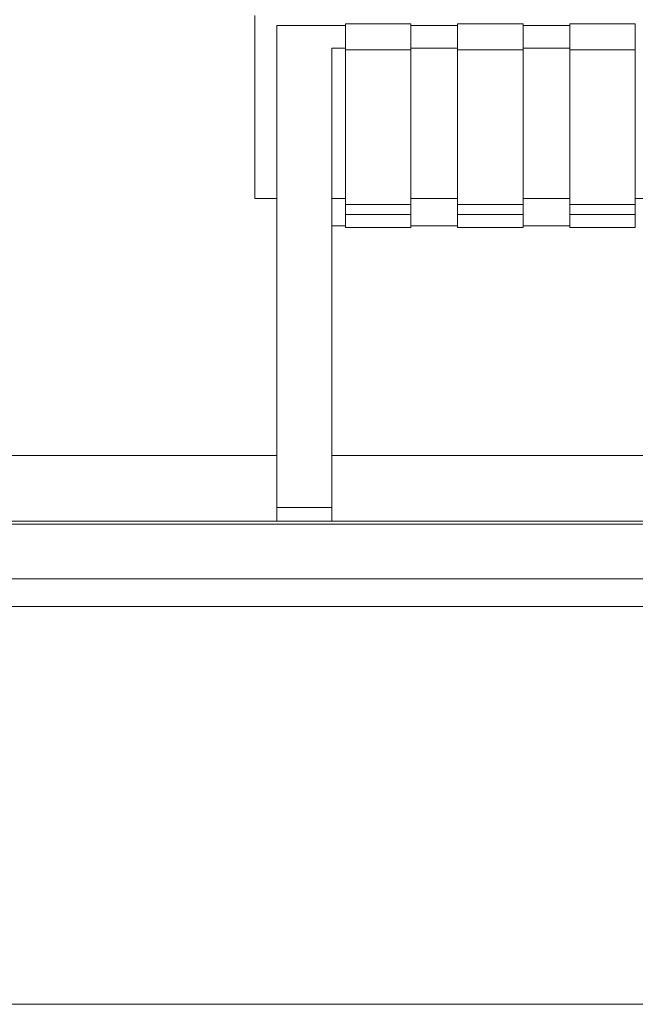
# Model space of a CAD drawing. Header units: millimetres. Extents: x -30280 to 100171, y -17460 to 4378.
# Tile 137 of 256: x 71632 to 72081, y -13810 to -13092. Entities that reach past the tile are written whole.
import ezdxf

# ---------------------------------------------------------------- set-up
doc = ezdxf.new("R2010")
doc.units = ezdxf.units.MM
doc.header["$MEASUREMENT"] = 0
doc.linetypes.add('Wipeout_Contour', pattern=[1000, 0, -1000])
for name, color, linetype in [('10_ESTR_Fotjats', 7, 'Continuous'), ('Nuevo_09_EI_Mobiliari general', 7, 'Continuous'), ('Nuevo_14_PAV_Soft Light Grey 0554', 7, 'Continuous'), ('Nuevo_Ventanas Archicad', 7, 'Continuous')]:
    doc.layers.add(name, color=color, linetype=linetype)
for name, color, linetype, lineweight in [('10_ESTR_Fotjats_Pluma_Nº__1', 7, 'Continuous', 5), ('Nuevo_09_EI_Mobiliari general_Pluma_Nº__1', 7, 'Continuous', 5), ('Nuevo_14_PAV_Soft Light Grey 0554_Pluma_Nº__29', 7, 'Continuous', 20), ('Nuevo_Ventanas Archicad_Pluma_Nº__1', 7, 'Continuous', 5)]:
    doc.layers.add(name, color=color, linetype=linetype, lineweight=lineweight)

# ---------------------------------------------------------------- blocks, each defined once
blk = doc.blocks.new('Elem Sección_192_3', base_point=(91863.52, -13459.98))
at = {"layer": '10_ESTR_Fotjats_Pluma_Nº__1', "color": 7, "linetype": 'Continuous', "lineweight": 5}
for p, q in [((100170.76, -13499.98), (62557.75, -13499.98)), ((100170.76, -13519.98), (62557.75, -13519.98)), ((100170.76, -13809.98), (62557.75, -13809.98))]:
    blk.add_line(p, q, dxfattribs=at)
blk = doc.blocks.new('Elem Sección_266_3', base_point=(91863.52, -13459.98))
at = {"color": 254, "linetype": 'Wipeout_Contour', "lineweight": 0, "ltscale": 291838.549648}
blk.add_wipeout([(71605.03, -13409.98), (71605.03, -13457.98), (71819.32, -13457.98), (71819.32, -13409.98)], dxfattribs=at).dxf.layer = 'Nuevo_Ventanas Archicad'
at = {"color": 254, "linetype": 'Wipeout_Contour', "lineweight": 0, "ltscale": 293675.473732}
blk.add_wipeout([(72499.32, -13409.98), (71859.32, -13409.98), (71859.32, -13457.98), (72499.32, -13457.98)], dxfattribs=at).dxf.layer = 'Nuevo_Ventanas Archicad'
at = {"color": 254, "linetype": 'Wipeout_Contour', "lineweight": 0, "ltscale": 6281358.087819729}
blk.add_wipeout([(70779.33, -11399.98), (70779.33, -13409.98), (70885.03, -13409.98), (70885.03, -13222.72), (70869.03, -13222.72), (70869.03, -13105.29), (70869.03, -13083.96), (70869.03, -12765.01), (70869.03, -12755.4), (70869.03, -12709.76), (70869.57, -12705.67), (70871.17, -12701.85), (70873.03, -12699.46), (70873.03, -12697.89), (70874.61, -12697.89), (70877.03, -12696.05), (70880.89, -12694.47), (70885.03, -12693.93), (71605.03, -12693.93), (71609.17, -12694.47), (71613.03, -12696.05), (71615.45, -12697.89), (71617.03, -12697.89), (71617.03, -12699.46), (71618.88, -12701.85), (71620.48, -12705.67), (71621.03, -12709.76), (71621.03, -12755.4), (71621.03, -12765.01), (71621.03, -13083.96), (71621.03, -13105.29), (71621.03, -13222.72), (71605.03, -13222.72), (71605.03, -13409.98), (71819.32, -13409.98), (71819.32, -13222.72), (71803.32, -13222.72), (71803.32, -13158.54), (71803.32, -13115.54), (71803.32, -13083.96), (71803.32, -13077.32), (71803.32, -12765.01), (71803.32, -12755.4), (71803.32, -12709.76), (71803.87, -12705.67), (71805.47, -12701.85), (71807.32, -12699.46), (71807.32, -12697.89), (71808.9, -12697.89), (71811.32, -12696.05), (71815.18, -12694.47), (71819.32, -12693.93), (72539.32, -12693.93), (72543.46, -12694.47), (72547.32, -12696.05), (72549.74, -12697.89), (72551.32, -12697.89), (72551.32, -12699.46), (72553.18, -12701.85), (72554.78, -12705.67), (72555.32, -12709.76), (72555.32, -12755.4), (72555.32, -12765.01), (72555.32, -13077.32), (72555.32, -13083.96), (72555.32, -13115.54), (72555.32, -13158.54), (72555.32, -13222.72), (72539.32, -13222.72), (72539.32, -13409.98), (72718.36, -13409.98), (72718.36, -13222.72), (72702.36, -13222.72), (72702.36, -13158.54), (72702.36, -13139.56), (72702.36, -12709.76), (72702.9, -12705.67), (72704.5, -12701.85), (72706.36, -12699.46), (72706.36, -12697.89), (72707.94, -12697.89), (72710.36, -12696.05), (72714.22, -12694.47), (72718.36, -12693.93), (72752.42, -12693.93), (72752.42, -11399.98)], dxfattribs=at).dxf.layer = 'Nuevo_Ventanas Archicad'
at = {"layer": 'Nuevo_Ventanas Archicad_Pluma_Nº__1', "color": 7, "linetype": 'Continuous', "lineweight": 5}
blk.add_line((71819.32, -13409.98), (71605.03, -13409.98), dxfattribs=at)
at = {"color": 254, "linetype": 'Wipeout_Contour', "lineweight": 0, "ltscale": 2641888.346105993}
blk.add_wipeout([(71869.32, -13242.73), (71859.32, -13242.73), (71859.32, -13409.98), (72499.32, -13409.98), (72499.32, -13242.73), (72489.32, -13242.73), (72489.32, -13243.75), (72441.63, -13243.75), (72441.63, -13242.73), (72407.56, -13242.73), (72407.56, -13243.75), (72359.87, -13243.75), (72359.87, -13242.73), (72325.81, -13242.73), (72325.81, -13243.75), (72278.11, -13243.75), (72278.11, -13242.73), (72244.05, -13242.73), (72244.05, -13243.75), (72196.35, -13243.75), (72196.35, -13242.73), (72162.29, -13242.73), (72162.29, -13243.75), (72114.6, -13243.75), (72114.6, -13242.73), (72080.53, -13242.73), (72080.53, -13243.75), (72032.84, -13243.75), (72032.84, -13242.73), (71998.77, -13242.73), (71998.77, -13243.75), (71951.08, -13243.75), (71951.08, -13242.73), (71917.01, -13242.73), (71917.01, -13243.75), (71869.32, -13243.75)], dxfattribs=at).dxf.layer = 'Nuevo_Ventanas Archicad'
at = {"layer": 'Nuevo_Ventanas Archicad_Pluma_Nº__1', "color": 7, "linetype": 'Continuous', "lineweight": 5}
blk.add_line((72499.32, -13409.98), (71859.32, -13409.98), dxfattribs=at)
blk = doc.blocks.new('Elem Sección_272_3', base_point=(91863.52, -13459.98))
at = {"color": 254, "linetype": 'Wipeout_Contour', "lineweight": 0, "ltscale": 292050.944116}
blk.add_wipeout([(71803.32, -13158.54), (71803.32, -13222.72), (71819.32, -13222.72), (71819.32, -13158.54)], dxfattribs=at).dxf.layer = 'Nuevo_09_EI_Mobiliari general'
at = {"color": 254, "linetype": 'Wipeout_Contour', "lineweight": 0, "ltscale": 292259.458145}
blk.add_wipeout([(71859.32, -13158.54), (71859.32, -13222.72), (71869.32, -13222.72), (71869.32, -13158.54)], dxfattribs=at).dxf.layer = 'Nuevo_09_EI_Mobiliari general'
at = {"color": 254, "linetype": 'Wipeout_Contour', "lineweight": 0, "ltscale": 292533.781187}
blk.add_wipeout([(71917.01, -13158.54), (71917.01, -13222.72), (71951.08, -13222.72), (71951.08, -13158.54)], dxfattribs=at).dxf.layer = 'Nuevo_09_EI_Mobiliari general'
at = {"color": 254, "linetype": 'Wipeout_Contour', "lineweight": 0, "ltscale": 292855.456721}
blk.add_wipeout([(71998.77, -13158.54), (71998.77, -13222.72), (72032.84, -13222.72), (72032.84, -13158.54)], dxfattribs=at).dxf.layer = 'Nuevo_09_EI_Mobiliari general'
at = {"color": 254, "linetype": 'Wipeout_Contour', "lineweight": 0, "ltscale": 293177.144083}
blk.add_wipeout([(72080.53, -13158.54), (72080.53, -13222.72), (72114.6, -13222.72), (72114.6, -13158.54)], dxfattribs=at).dxf.layer = 'Nuevo_09_EI_Mobiliari general'
at = {"color": 254, "linetype": 'Wipeout_Contour', "lineweight": 0, "ltscale": 292571.385128}
blk.add_wipeout([(71917.01, -13242.65), (71917.01, -13242.73), (71951.08, -13242.73), (71951.08, -13242.65)], dxfattribs=at).dxf.layer = 'Nuevo_09_EI_Mobiliari general'
at = {"color": 254, "linetype": 'Wipeout_Contour', "lineweight": 0, "ltscale": 292893.019357}
blk.add_wipeout([(72032.84, -13242.65), (71998.77, -13242.65), (71998.77, -13242.73), (72032.84, -13242.73)], dxfattribs=at).dxf.layer = 'Nuevo_09_EI_Mobiliari general'
at = {"color": 254, "linetype": 'Wipeout_Contour', "lineweight": 0, "ltscale": 3814623.21840584}
blk.add_wipeout([(71803.32, -13089.34), (71803.32, -13158.54), (71819.32, -13158.54), (71819.32, -13096.58), (71869.32, -13096.58), (71869.32, -13095.52), (71917.01, -13095.52), (71917.01, -13096.58), (71951.08, -13096.58), (71951.08, -13095.52), (71998.77, -13095.52), (71998.77, -13096.58), (72032.84, -13096.58), (72032.84, -13095.52), (72080.53, -13095.52), (72080.53, -13096.58), (72114.6, -13096.58), (72114.6, -13095.52), (72162.29, -13095.52), (72162.29, -13096.58), (72196.35, -13096.58), (72196.35, -13095.52), (72244.05, -13095.52), (72244.05, -13096.58), (72278.11, -13096.58), (72278.11, -13095.52), (72325.81, -13095.52), (72325.81, -13096.58), (72359.87, -13096.58), (72359.87, -13095.52), (72407.56, -13095.52), (72407.56, -13096.58), (72441.63, -13096.58), (72441.63, -13095.52), (72489.32, -13095.52), (72489.32, -13096.58), (72539.32, -13096.58), (72539.32, -13158.54), (72555.32, -13158.54), (72555.32, -13089.34), (72554.78, -13088.27), (72553.18, -13087.27), (72550.64, -13086.41), (72547.32, -13085.75), (72543.46, -13085.34), (72539.32, -13085.2), (71819.32, -13085.2), (71815.18, -13085.34), (71811.32, -13085.75), (71808.01, -13086.41), (71805.47, -13087.27), (71803.87, -13088.27)], dxfattribs=at).dxf.layer = 'Nuevo_09_EI_Mobiliari general'
at = {"color": 254, "linetype": 'Wipeout_Contour', "lineweight": 0, "ltscale": 292560.928586}
blk.add_wipeout([(71917.01, -13233.77), (71951.08, -13233.77), (71951.08, -13222.72), (71917.01, -13222.72)], dxfattribs=at).dxf.layer = 'Nuevo_09_EI_Mobiliari general'
at = {"color": 254, "linetype": 'Wipeout_Contour', "lineweight": 0, "ltscale": 292882.574293}
blk.add_wipeout([(71998.77, -13222.72), (71998.77, -13233.77), (72032.84, -13233.77), (72032.84, -13222.72)], dxfattribs=at).dxf.layer = 'Nuevo_09_EI_Mobiliari general'
at = {"layer": 'Nuevo_09_EI_Mobiliari general_Pluma_Nº__1', "color": 7, "linetype": 'Continuous', "lineweight": 5}
for p in [(71803.32, -13089.34), (71803.32, -13222.72)]:
    blk.add_line(p, (71803.32, -13158.54), dxfattribs=at)
at = {"color": 254, "linetype": 'Wipeout_Contour', "lineweight": 0, "ltscale": 292093.649595}
blk.add_wipeout([(71819.32, -13096.58), (71819.32, -13097.35), (71859.32, -13097.35), (71859.32, -13096.58)], dxfattribs=at).dxf.layer = 'Nuevo_09_EI_Mobiliari general'
at = {"color": 254, "linetype": 'Wipeout_Contour', "lineweight": 0, "ltscale": 292466.414516}
blk.add_wipeout([(71951.08, -13096.58), (71917.01, -13096.58), (71917.01, -13097.35), (71951.08, -13097.35)], dxfattribs=at).dxf.layer = 'Nuevo_09_EI_Mobiliari general'
at = {"color": 254, "linetype": 'Wipeout_Contour', "lineweight": 0, "ltscale": 292788.164055}
blk.add_wipeout([(72032.84, -13096.58), (71998.77, -13096.58), (71998.77, -13097.35), (72032.84, -13097.35)], dxfattribs=at).dxf.layer = 'Nuevo_09_EI_Mobiliari general'
at = {"color": 254, "linetype": 'Wipeout_Contour', "lineweight": 0, "ltscale": 292220.01718}
blk.add_wipeout([(71869.32, -13113.3), (71859.32, -13113.3), (71859.32, -13158.54), (71869.32, -13158.54)], dxfattribs=at).dxf.layer = 'Nuevo_09_EI_Mobiliari general'
at = {"color": 254, "linetype": 'Wipeout_Contour', "lineweight": 0, "ltscale": 292494.377223}
blk.add_wipeout([(71917.01, -13113.3), (71917.01, -13158.54), (71951.08, -13158.54), (71951.08, -13113.3)], dxfattribs=at).dxf.layer = 'Nuevo_09_EI_Mobiliari general'
at = {"color": 254, "linetype": 'Wipeout_Contour', "lineweight": 0, "ltscale": 292816.096022}
blk.add_wipeout([(71998.77, -13113.3), (71998.77, -13158.54), (72032.84, -13158.54), (72032.84, -13113.3)], dxfattribs=at).dxf.layer = 'Nuevo_09_EI_Mobiliari general'
at = {"color": 254, "linetype": 'Wipeout_Contour', "lineweight": 0, "ltscale": 293137.826606}
blk.add_wipeout([(72080.53, -13158.54), (72114.6, -13158.54), (72114.6, -13113.3), (72080.53, -13113.3)], dxfattribs=at).dxf.layer = 'Nuevo_09_EI_Mobiliari general'
at = {"color": 254, "linetype": 'Wipeout_Contour', "lineweight": 0, "ltscale": 292565.434801}
blk.add_wipeout([(71951.08, -13233.77), (71917.01, -13233.77), (71917.01, -13235.18), (71951.08, -13235.18)], dxfattribs=at).dxf.layer = 'Nuevo_09_EI_Mobiliari general'
at = {"color": 254, "linetype": 'Wipeout_Contour', "lineweight": 0, "ltscale": 292887.075565}
blk.add_wipeout([(72032.84, -13233.77), (71998.77, -13233.77), (71998.77, -13235.18), (72032.84, -13235.18)], dxfattribs=at).dxf.layer = 'Nuevo_09_EI_Mobiliari general'
at = {"color": 254, "linetype": 'Wipeout_Contour', "lineweight": 0, "ltscale": 292097.43404}
blk.add_wipeout([(71819.32, -13097.35), (71819.32, -13107.13), (71859.32, -13107.13), (71859.32, -13097.35)], dxfattribs=at).dxf.layer = 'Nuevo_09_EI_Mobiliari general'
at = {"color": 254, "linetype": 'Wipeout_Contour', "lineweight": 0, "ltscale": 292470.194134}
blk.add_wipeout([(71951.08, -13097.35), (71917.01, -13097.35), (71917.01, -13107.13), (71951.08, -13107.13)], dxfattribs=at).dxf.layer = 'Nuevo_09_EI_Mobiliari general'
at = {"color": 254, "linetype": 'Wipeout_Contour', "lineweight": 0, "ltscale": 292791.939523}
blk.add_wipeout([(72032.84, -13097.35), (71998.77, -13097.35), (71998.77, -13107.13), (72032.84, -13107.13)], dxfattribs=at).dxf.layer = 'Nuevo_09_EI_Mobiliari general'
at = {"color": 254, "linetype": 'Wipeout_Contour', "lineweight": 0, "ltscale": 292568.649808}
blk.add_wipeout([(71917.01, -13242.65), (71951.08, -13242.65), (71951.08, -13235.18), (71917.01, -13235.18)], dxfattribs=at).dxf.layer = 'Nuevo_09_EI_Mobiliari general'
at = {"color": 254, "linetype": 'Wipeout_Contour', "lineweight": 0, "ltscale": 292890.287041}
blk.add_wipeout([(71998.77, -13242.65), (72032.84, -13242.65), (72032.84, -13235.18), (71998.77, -13235.18)], dxfattribs=at).dxf.layer = 'Nuevo_09_EI_Mobiliari general'
at = {"layer": 'Nuevo_09_EI_Mobiliari general_Pluma_Nº__1', "color": 7, "linetype": 'Continuous', "lineweight": 5}
blk.add_line((71819.32, -13096.58), (71819.32, -13097.35), dxfattribs=at)
at = {"color": 254, "linetype": 'Wipeout_Contour', "lineweight": 0, "ltscale": 292192.028224}
blk.add_wipeout([(71869.32, -13096.58), (71859.32, -13096.58), (71859.32, -13097.35), (71869.32, -13097.35)], dxfattribs=at).dxf.layer = 'Nuevo_09_EI_Mobiliari general'
at = {"color": 254, "linetype": 'Wipeout_Contour', "lineweight": 0, "ltscale": 292626.687846}
blk.add_wipeout([(71998.77, -13095.52), (71951.08, -13095.52), (71951.08, -13096.74), (71998.77, -13096.74)], dxfattribs=at).dxf.layer = 'Nuevo_09_EI_Mobiliari general'
at = {"color": 254, "linetype": 'Wipeout_Contour', "lineweight": 0, "ltscale": 292948.443892}
blk.add_wipeout([(72080.53, -13095.52), (72032.84, -13095.52), (72032.84, -13096.74), (72080.53, -13096.74)], dxfattribs=at).dxf.layer = 'Nuevo_09_EI_Mobiliari general'
at = {"color": 254, "linetype": 'Wipeout_Contour', "lineweight": 0, "ltscale": 292101.367863}
blk.add_wipeout([(71819.32, -13107.13), (71819.32, -13108.32), (71859.32, -13108.32), (71859.32, -13107.13)], dxfattribs=at).dxf.layer = 'Nuevo_09_EI_Mobiliari general'
at = {"color": 254, "linetype": 'Wipeout_Contour', "lineweight": 0, "ltscale": 292474.122947}
blk.add_wipeout([(71917.01, -13108.32), (71951.08, -13108.32), (71951.08, -13107.13), (71917.01, -13107.13)], dxfattribs=at).dxf.layer = 'Nuevo_09_EI_Mobiliari general'
at = {"color": 254, "linetype": 'Wipeout_Contour', "lineweight": 0, "ltscale": 292795.864018}
blk.add_wipeout([(72032.84, -13107.13), (71998.77, -13107.13), (71998.77, -13108.32), (72032.84, -13108.32)], dxfattribs=at).dxf.layer = 'Nuevo_09_EI_Mobiliari general'
at = {"color": 254, "linetype": 'Wipeout_Contour', "lineweight": 0, "ltscale": 292729.517713}
blk.add_wipeout([(71998.77, -13234.34), (71951.08, -13234.34), (71951.08, -13243.62), (71998.77, -13243.62)], dxfattribs=at).dxf.layer = 'Nuevo_09_EI_Mobiliari general'
at = {"color": 254, "linetype": 'Wipeout_Contour', "lineweight": 0, "ltscale": 293051.160857}
blk.add_wipeout([(72080.53, -13234.34), (72032.84, -13234.34), (72032.84, -13243.62), (72080.53, -13243.62)], dxfattribs=at).dxf.layer = 'Nuevo_09_EI_Mobiliari general'
at = {"color": 254, "linetype": 'Wipeout_Contour', "lineweight": 0, "ltscale": 292103.584271}
blk.add_wipeout([(71819.32, -13108.32), (71819.32, -13113.3), (71859.32, -13113.3), (71859.32, -13108.32)], dxfattribs=at).dxf.layer = 'Nuevo_09_EI_Mobiliari general'
at = {"color": 254, "linetype": 'Wipeout_Contour', "lineweight": 0, "ltscale": 292476.336524}
blk.add_wipeout([(71951.08, -13108.32), (71917.01, -13108.32), (71917.01, -13113.3), (71951.08, -13113.3)], dxfattribs=at).dxf.layer = 'Nuevo_09_EI_Mobiliari general'
at = {"color": 254, "linetype": 'Wipeout_Contour', "lineweight": 0, "ltscale": 292798.075163}
blk.add_wipeout([(71998.77, -13108.32), (71998.77, -13113.3), (72032.84, -13113.3), (72032.84, -13108.32)], dxfattribs=at).dxf.layer = 'Nuevo_09_EI_Mobiliari general'
at = {"color": 254, "linetype": 'Wipeout_Contour', "lineweight": 0, "ltscale": 292723.525231}
blk.add_wipeout([(71951.08, -13234.34), (71998.77, -13234.34), (71998.77, -13227.05), (71951.08, -13227.05)], dxfattribs=at).dxf.layer = 'Nuevo_09_EI_Mobiliari general'
at = {"color": 254, "linetype": 'Wipeout_Contour', "lineweight": 0, "ltscale": 293045.174951}
blk.add_wipeout([(72032.84, -13234.34), (72080.53, -13234.34), (72080.53, -13227.05), (72032.84, -13227.05)], dxfattribs=at).dxf.layer = 'Nuevo_09_EI_Mobiliari general'
at = {"color": 254, "linetype": 'Wipeout_Contour', "lineweight": 0, "ltscale": 292732.923177}
blk.add_wipeout([(71998.77, -13243.62), (71951.08, -13243.62), (71951.08, -13243.75), (71998.77, -13243.75)], dxfattribs=at).dxf.layer = 'Nuevo_09_EI_Mobiliari general'
at = {"color": 254, "linetype": 'Wipeout_Contour', "lineweight": 0, "ltscale": 293054.562583}
blk.add_wipeout([(72080.53, -13243.62), (72032.84, -13243.62), (72032.84, -13243.75), (72080.53, -13243.75)], dxfattribs=at).dxf.layer = 'Nuevo_09_EI_Mobiliari general'
at = {"layer": 'Nuevo_09_EI_Mobiliari general_Pluma_Nº__1', "color": 7, "linetype": 'Continuous', "lineweight": 5}
for p, q in [((71819.32, -13097.35), (71819.32, -13107.13)), ((71819.32, -13107.13), (71819.32, -13108.32)), ((71951.08, -13234.34), (71951.08, -13243.62)), ((71998.77, -13234.34), (71951.08, -13234.34)), ((71998.77, -13234.34), (71998.77, -13243.62)), ((72032.84, -13234.34), (72032.84, -13243.62)), ((72080.53, -13234.34), (72032.84, -13234.34)), ((72080.53, -13234.34), (72080.53, -13243.62)), ((71951.08, -13243.62), (71951.08, -13243.75)), ((71998.77, -13243.75), (71951.08, -13243.75)), ((72032.84, -13242.73), (71998.77, -13242.73)), ((71998.77, -13243.62), (71998.77, -13243.75)), ((72032.84, -13243.62), (72032.84, -13243.75)), ((72080.53, -13243.75), (72032.84, -13243.75)), ((72080.53, -13243.62), (72080.53, -13243.75))]:
    blk.add_line(p, q, dxfattribs=at)
at = {"color": 254, "linetype": 'Wipeout_Contour', "lineweight": 0, "ltscale": 292195.811394}
blk.add_wipeout([(71859.32, -13107.13), (71869.32, -13107.13), (71869.32, -13097.35), (71859.32, -13097.35)], dxfattribs=at).dxf.layer = 'Nuevo_09_EI_Mobiliari general'
at = {"color": 254, "linetype": 'Wipeout_Contour', "lineweight": 0, "ltscale": 292630.91688}
blk.add_wipeout([(71998.77, -13096.74), (71951.08, -13096.74), (71951.08, -13107.33), (71998.77, -13107.33)], dxfattribs=at).dxf.layer = 'Nuevo_09_EI_Mobiliari general'
at = {"color": 254, "linetype": 'Wipeout_Contour', "lineweight": 0, "ltscale": 292952.668281}
blk.add_wipeout([(72080.53, -13096.74), (72032.84, -13096.74), (72032.84, -13107.33), (72080.53, -13107.33)], dxfattribs=at).dxf.layer = 'Nuevo_09_EI_Mobiliari general'
at = {"color": 254, "linetype": 'Wipeout_Contour', "lineweight": 0, "ltscale": 292112.789872}
blk.add_wipeout([(71819.32, -13133.93), (71859.32, -13133.93), (71859.32, -13113.3), (71819.32, -13113.3)], dxfattribs=at).dxf.layer = 'Nuevo_09_EI_Mobiliari general'
at = {"layer": 'Nuevo_09_EI_Mobiliari general_Pluma_Nº__1', "color": 7, "linetype": 'Continuous', "lineweight": 5}
for p, q in [((71819.32, -13096.58), (71859.32, -13096.58)), ((71951.08, -13095.52), (71951.08, -13096.74)), ((71998.77, -13095.52), (71951.08, -13095.52)), ((71998.77, -13095.52), (71998.77, -13096.74)), ((72032.84, -13096.58), (71998.77, -13096.58)), ((72032.84, -13095.52), (72032.84, -13096.74)), ((72080.53, -13095.52), (72032.84, -13095.52)), ((72080.53, -13095.52), (72080.53, -13096.74)), ((71819.32, -13108.32), (71819.32, -13113.3))]:
    blk.add_line(p, q, dxfattribs=at)
at = {"color": 254, "linetype": 'Wipeout_Contour', "lineweight": 0, "ltscale": 292304.943512}
blk.add_wipeout([(71917.01, -13095.52), (71869.32, -13095.52), (71869.32, -13096.74), (71917.01, -13096.74)], dxfattribs=at).dxf.layer = 'Nuevo_09_EI_Mobiliari general'
at = {"color": 254, "linetype": 'Wipeout_Contour', "lineweight": 0, "ltscale": 292199.743893}
blk.add_wipeout([(71859.32, -13107.13), (71859.32, -13108.32), (71869.32, -13108.32), (71869.32, -13107.13)], dxfattribs=at).dxf.layer = 'Nuevo_09_EI_Mobiliari general'
at = {"color": 254, "linetype": 'Wipeout_Contour', "lineweight": 0, "ltscale": 292635.382442}
blk.add_wipeout([(71998.77, -13107.33), (71951.08, -13107.33), (71951.08, -13109.21), (71998.77, -13109.21)], dxfattribs=at).dxf.layer = 'Nuevo_09_EI_Mobiliari general'
at = {"color": 254, "linetype": 'Wipeout_Contour', "lineweight": 0, "ltscale": 292957.128939}
blk.add_wipeout([(72080.53, -13107.33), (72032.84, -13107.33), (72032.84, -13109.21), (72080.53, -13109.21)], dxfattribs=at).dxf.layer = 'Nuevo_09_EI_Mobiliari general'
at = {"color": 254, "linetype": 'Wipeout_Contour', "lineweight": 0, "ltscale": 292125.819526}
blk.add_wipeout([(71819.32, -13133.93), (71819.32, -13149.53), (71859.32, -13149.53), (71859.32, -13133.93)], dxfattribs=at).dxf.layer = 'Nuevo_09_EI_Mobiliari general'
at = {"layer": 'Nuevo_09_EI_Mobiliari general_Pluma_Nº__1', "color": 7, "linetype": 'Continuous', "lineweight": 5}
blk.add_line((71819.32, -13113.3), (71819.32, -13133.93), dxfattribs=at)
at = {"color": 254, "linetype": 'Wipeout_Contour', "lineweight": 0, "ltscale": 292201.959548}
blk.add_wipeout([(71859.32, -13108.32), (71859.32, -13113.3), (71869.32, -13113.3), (71869.32, -13108.32)], dxfattribs=at).dxf.layer = 'Nuevo_09_EI_Mobiliari general'
at = {"color": 254, "linetype": 'Wipeout_Contour', "lineweight": 0, "ltscale": 292637.949152}
blk.add_wipeout([(71998.77, -13109.21), (71951.08, -13109.21), (71951.08, -13114.49), (71998.77, -13114.49)], dxfattribs=at).dxf.layer = 'Nuevo_09_EI_Mobiliari general'
at = {"color": 254, "linetype": 'Wipeout_Contour', "lineweight": 0, "ltscale": 292959.69283}
blk.add_wipeout([(72080.53, -13109.21), (72032.84, -13109.21), (72032.84, -13114.49), (72080.53, -13114.49)], dxfattribs=at).dxf.layer = 'Nuevo_09_EI_Mobiliari general'
at = {"color": 254, "linetype": 'Wipeout_Contour', "lineweight": 0, "ltscale": 292139.106745}
blk.add_wipeout([(71859.32, -13149.53), (71819.32, -13149.53), (71819.32, -13170.82), (71859.32, -13170.82)], dxfattribs=at).dxf.layer = 'Nuevo_09_EI_Mobiliari general'
at = {"layer": 'Nuevo_09_EI_Mobiliari general_Pluma_Nº__1', "color": 7, "linetype": 'Continuous', "lineweight": 5}
for p, q in [((71951.08, -13096.74), (71951.08, -13107.33)), ((71998.77, -13096.74), (71998.77, -13107.33)), ((72032.84, -13096.74), (72032.84, -13107.33)), ((72080.53, -13096.74), (72080.53, -13107.33)), ((71951.08, -13107.33), (71951.08, -13109.21)), ((71998.77, -13107.33), (71998.77, -13109.21)), ((72032.84, -13107.33), (72032.84, -13109.21)), ((72080.53, -13107.33), (72080.53, -13109.21)), ((71859.32, -13113.3), (71859.32, -13133.93)), ((71819.32, -13133.93), (71819.32, -13149.53)), ((71859.32, -13133.93), (71859.32, -13149.53))]:
    blk.add_line(p, q, dxfattribs=at)
at = {"color": 254, "linetype": 'Wipeout_Contour', "lineweight": 0, "ltscale": 292309.177201}
blk.add_wipeout([(71917.01, -13096.74), (71869.32, -13096.74), (71869.32, -13107.33), (71917.01, -13107.33)], dxfattribs=at).dxf.layer = 'Nuevo_09_EI_Mobiliari general'
at = {"color": 254, "linetype": 'Wipeout_Contour', "lineweight": 0, "ltscale": 292680.365952}
blk.add_wipeout([(71951.08, -13114.49), (71951.08, -13227.05), (71998.77, -13227.05), (71998.77, -13114.49)], dxfattribs=at).dxf.layer = 'Nuevo_09_EI_Mobiliari general'
at = {"color": 254, "linetype": 'Wipeout_Contour', "lineweight": 0, "ltscale": 293002.063063}
blk.add_wipeout([(72032.84, -13114.49), (72032.84, -13227.05), (72080.53, -13227.05), (72080.53, -13114.49)], dxfattribs=at).dxf.layer = 'Nuevo_09_EI_Mobiliari general'
at = {"color": 254, "linetype": 'Wipeout_Contour', "lineweight": 0, "ltscale": 292156.444838}
blk.add_wipeout([(71819.32, -13170.82), (71819.32, -13197.6), (71859.32, -13197.6), (71859.32, -13170.82)], dxfattribs=at).dxf.layer = 'Nuevo_09_EI_Mobiliari general'
at = {"layer": 'Nuevo_09_EI_Mobiliari general_Pluma_Nº__1', "color": 7, "linetype": 'Continuous', "lineweight": 5}
for p, q in [((71869.32, -13096.58), (71859.32, -13096.58)), ((71869.32, -13095.52), (71869.32, -13096.74)), ((71917.01, -13095.52), (71869.32, -13095.52)), ((71917.01, -13095.52), (71917.01, -13096.74)), ((71951.08, -13096.58), (71917.01, -13096.58)), ((71951.08, -13109.21), (71951.08, -13114.49)), ((71998.77, -13109.21), (71998.77, -13114.49)), ((72032.84, -13109.21), (72032.84, -13114.49)), ((72080.53, -13109.21), (72080.53, -13114.49)), ((71998.77, -13114.49), (71951.08, -13114.49)), ((71951.08, -13114.49), (71951.08, -13227.05)), ((72032.84, -13113.3), (71998.77, -13113.3)), ((71998.77, -13227.05), (71998.77, -13114.49)), ((72080.53, -13114.49), (72032.84, -13114.49)), ((72032.84, -13114.49), (72032.84, -13227.05)), ((72080.53, -13227.05), (72080.53, -13114.49)), ((71819.32, -13149.53), (71819.32, -13170.82)), ((71859.32, -13149.53), (71859.32, -13170.82)), ((71998.77, -13222.72), (72032.84, -13222.72)), ((72080.53, -13222.72), (72114.6, -13222.72)), ((71951.08, -13227.05), (71951.08, -13234.34)), ((71951.08, -13227.05), (71998.77, -13227.05)), ((71998.77, -13227.05), (71998.77, -13234.34)), ((72032.84, -13227.05), (72032.84, -13234.34)), ((72032.84, -13227.05), (72080.53, -13227.05)), ((72080.53, -13227.05), (72080.53, -13234.34))]:
    blk.add_line(p, q, dxfattribs=at)
at = {"color": 254, "linetype": 'Wipeout_Contour', "lineweight": 0, "ltscale": 292313.647679}
blk.add_wipeout([(71917.01, -13107.33), (71869.32, -13107.33), (71869.32, -13109.21), (71917.01, -13109.21)], dxfattribs=at).dxf.layer = 'Nuevo_09_EI_Mobiliari general'
at = {"color": 254, "linetype": 'Wipeout_Contour', "lineweight": 0, "ltscale": 292177.689103}
blk.add_wipeout([(71819.32, -13229.6), (71859.32, -13229.6), (71859.32, -13197.6), (71819.32, -13197.6)], dxfattribs=at).dxf.layer = 'Nuevo_09_EI_Mobiliari general'
at = {"layer": 'Nuevo_09_EI_Mobiliari general_Pluma_Nº__1', "color": 7, "linetype": 'Continuous', "lineweight": 5}
for p, q in [((71819.32, -13170.82), (71819.32, -13197.6)), ((71859.32, -13170.82), (71859.32, -13197.6)), ((71803.32, -13222.72), (71819.32, -13222.72))]:
    blk.add_line(p, q, dxfattribs=at)
at = {"color": 254, "linetype": 'Wipeout_Contour', "lineweight": 0, "ltscale": 292316.217213}
blk.add_wipeout([(71917.01, -13109.21), (71869.32, -13109.21), (71869.32, -13114.49), (71917.01, -13114.49)], dxfattribs=at).dxf.layer = 'Nuevo_09_EI_Mobiliari general'
at = {"color": 254, "linetype": 'Wipeout_Contour', "lineweight": 0, "ltscale": 292202.660991}
blk.add_wipeout([(71819.32, -13229.6), (71819.32, -13266.53), (71859.32, -13266.53), (71859.32, -13229.6)], dxfattribs=at).dxf.layer = 'Nuevo_09_EI_Mobiliari general'
at = {"layer": 'Nuevo_09_EI_Mobiliari general_Pluma_Nº__1', "color": 7, "linetype": 'Continuous', "lineweight": 5}
for p, q in [((71869.32, -13096.74), (71869.32, -13107.33)), ((71917.01, -13096.74), (71917.01, -13107.33)), ((71869.32, -13107.33), (71869.32, -13109.21)), ((71917.01, -13107.33), (71917.01, -13109.21)), ((71819.32, -13197.6), (71819.32, -13229.6))]:
    blk.add_line(p, q, dxfattribs=at)
at = {"color": 254, "linetype": 'Wipeout_Contour', "lineweight": 0, "ltscale": 292286.631019}
blk.add_wipeout([(71859.32, -13222.72), (71859.32, -13233.77), (71869.32, -13233.77), (71869.32, -13222.72)], dxfattribs=at).dxf.layer = 'Nuevo_09_EI_Mobiliari general'
at = {"color": 254, "linetype": 'Wipeout_Contour', "lineweight": 0, "ltscale": 292297.097368}
blk.add_wipeout([(71859.32, -13242.65), (71859.32, -13242.73), (71869.32, -13242.73), (71869.32, -13242.65)], dxfattribs=at).dxf.layer = 'Nuevo_09_EI_Mobiliari general'
at = {"color": 254, "linetype": 'Wipeout_Contour', "lineweight": 0, "ltscale": 292223.181139}
blk.add_wipeout([(71859.32, -13266.53), (71819.32, -13266.53), (71819.32, -13286.13), (71859.32, -13286.13)], dxfattribs=at).dxf.layer = 'Nuevo_09_EI_Mobiliari general'
at = {"layer": 'Nuevo_09_EI_Mobiliari general_Pluma_Nº__1', "color": 7, "linetype": 'Continuous', "lineweight": 5}
for p, q in [((71859.32, -13197.6), (71859.32, -13229.6)), ((71819.32, -13229.6), (71819.32, -13266.53))]:
    blk.add_line(p, q, dxfattribs=at)
at = {"color": 254, "linetype": 'Wipeout_Contour', "lineweight": 0, "ltscale": 292291.141461}
blk.add_wipeout([(71869.32, -13233.77), (71859.32, -13233.77), (71859.32, -13235.18), (71869.32, -13235.18)], dxfattribs=at).dxf.layer = 'Nuevo_09_EI_Mobiliari general'
at = {"color": 254, "linetype": 'Wipeout_Contour', "lineweight": 0, "ltscale": 292232.110419}
blk.add_wipeout([(71819.32, -13286.13), (71819.32, -13291.09), (71859.32, -13291.09), (71859.32, -13286.13)], dxfattribs=at).dxf.layer = 'Nuevo_09_EI_Mobiliari general'
at = {"layer": 'Nuevo_09_EI_Mobiliari general_Pluma_Nº__1', "color": 7, "linetype": 'Continuous', "lineweight": 5}
for p, q in [((71819.32, -13266.53), (71819.32, -13286.13)), ((71859.32, -13266.53), (71859.32, -13286.13))]:
    blk.add_line(p, q, dxfattribs=at)
at = {"color": 254, "linetype": 'Wipeout_Contour', "lineweight": 0, "ltscale": 292294.359482}
blk.add_wipeout([(71859.32, -13242.65), (71869.32, -13242.65), (71869.32, -13235.18), (71859.32, -13235.18)], dxfattribs=at).dxf.layer = 'Nuevo_09_EI_Mobiliari general'
at = {"color": 254, "linetype": 'Wipeout_Contour', "lineweight": 0, "ltscale": 292235.696603}
blk.add_wipeout([(71819.32, -13291.09), (71819.32, -13295.99), (71859.32, -13295.99), (71859.32, -13291.09)], dxfattribs=at).dxf.layer = 'Nuevo_09_EI_Mobiliari general'
at = {"layer": 'Nuevo_09_EI_Mobiliari general_Pluma_Nº__1', "color": 7, "linetype": 'Continuous', "lineweight": 5}
for p, q in [((71859.32, -13229.6), (71859.32, -13266.53)), ((71819.32, -13286.13), (71819.32, -13291.09)), ((71859.32, -13286.13), (71859.32, -13291.09))]:
    blk.add_line(p, q, dxfattribs=at)
at = {"color": 254, "linetype": 'Wipeout_Contour', "lineweight": 0, "ltscale": 292407.886526}
blk.add_wipeout([(71917.01, -13234.34), (71869.32, -13234.34), (71869.32, -13243.62), (71917.01, -13243.62)], dxfattribs=at).dxf.layer = 'Nuevo_09_EI_Mobiliari general'
at = {"color": 254, "linetype": 'Wipeout_Contour', "lineweight": 0, "ltscale": 292238.950882}
blk.add_wipeout([(71819.32, -13295.99), (71819.32, -13300.03), (71859.32, -13300.03), (71859.32, -13295.99)], dxfattribs=at).dxf.layer = 'Nuevo_09_EI_Mobiliari general'
at = {"layer": 'Nuevo_09_EI_Mobiliari general_Pluma_Nº__1', "color": 7, "linetype": 'Continuous', "lineweight": 5}
for p, q in [((71819.32, -13291.09), (71819.32, -13295.99)), ((71859.32, -13291.09), (71859.32, -13295.99))]:
    blk.add_line(p, q, dxfattribs=at)
at = {"color": 254, "linetype": 'Wipeout_Contour', "lineweight": 0, "ltscale": 292401.887451}
blk.add_wipeout([(71869.32, -13234.34), (71917.01, -13234.34), (71917.01, -13227.05), (71869.32, -13227.05)], dxfattribs=at).dxf.layer = 'Nuevo_09_EI_Mobiliari general'
at = {"color": 254, "linetype": 'Wipeout_Contour', "lineweight": 0, "ltscale": 292411.295735}
blk.add_wipeout([(71917.01, -13243.62), (71869.32, -13243.62), (71869.32, -13243.75), (71917.01, -13243.75)], dxfattribs=at).dxf.layer = 'Nuevo_09_EI_Mobiliari general'
at = {"color": 254, "linetype": 'Wipeout_Contour', "lineweight": 0, "ltscale": 292254.328588}
blk.add_wipeout([(71819.32, -13338.18), (71859.32, -13338.18), (71859.32, -13300.03), (71819.32, -13300.03)], dxfattribs=at).dxf.layer = 'Nuevo_09_EI_Mobiliari general'
at = {"layer": 'Nuevo_09_EI_Mobiliari general_Pluma_Nº__1', "color": 7, "linetype": 'Continuous', "lineweight": 5}
for p, q in [((71869.32, -13234.34), (71869.32, -13243.62)), ((71917.01, -13234.34), (71869.32, -13234.34)), ((71917.01, -13234.34), (71917.01, -13243.62)), ((71869.32, -13242.73), (71859.32, -13242.73)), ((71869.32, -13243.62), (71869.32, -13243.75)), ((71917.01, -13243.75), (71869.32, -13243.75)), ((71951.08, -13242.73), (71917.01, -13242.73)), ((71917.01, -13243.62), (71917.01, -13243.75)), ((71819.32, -13295.99), (71819.32, -13300.03)), ((71859.32, -13295.99), (71859.32, -13300.03))]:
    blk.add_line(p, q, dxfattribs=at)
at = {"color": 254, "linetype": 'Wipeout_Contour', "lineweight": 0, "ltscale": 292358.680685}
blk.add_wipeout([(71869.32, -13114.49), (71869.32, -13227.05), (71917.01, -13227.05), (71917.01, -13114.49)], dxfattribs=at).dxf.layer = 'Nuevo_09_EI_Mobiliari general'
at = {"color": 254, "linetype": 'Wipeout_Contour', "lineweight": 0, "ltscale": 292280.259992}
blk.add_wipeout([(71819.32, -13371.07), (71859.32, -13371.07), (71859.32, -13338.18), (71819.32, -13338.18)], dxfattribs=at).dxf.layer = 'Nuevo_09_EI_Mobiliari general'
at = {"layer": 'Nuevo_09_EI_Mobiliari general_Pluma_Nº__1', "color": 7, "linetype": 'Continuous', "lineweight": 5}
for p, q in [((71869.32, -13109.21), (71869.32, -13114.49)), ((71917.01, -13109.21), (71917.01, -13114.49)), ((71869.32, -13113.3), (71859.32, -13113.3)), ((71917.01, -13114.49), (71869.32, -13114.49)), ((71869.32, -13114.49), (71869.32, -13227.05)), ((71951.08, -13113.3), (71917.01, -13113.3)), ((71917.01, -13227.05), (71917.01, -13114.49)), ((71859.32, -13222.72), (71869.32, -13222.72)), ((71917.01, -13222.72), (71951.08, -13222.72)), ((71869.32, -13227.05), (71869.32, -13234.34)), ((71869.32, -13227.05), (71917.01, -13227.05)), ((71917.01, -13227.05), (71917.01, -13234.34)), ((71819.32, -13300.03), (71819.32, -13338.18)), ((71859.32, -13300.03), (71859.32, -13338.18))]:
    blk.add_line(p, q, dxfattribs=at)
at = {"color": 254, "linetype": 'Wipeout_Contour', "lineweight": 0, "ltscale": 292302.300558}
blk.add_wipeout([(71819.32, -13371.07), (71819.32, -13398.41), (71859.32, -13398.41), (71859.32, -13371.07)], dxfattribs=at).dxf.layer = 'Nuevo_09_EI_Mobiliari general'
at = {"layer": 'Nuevo_09_EI_Mobiliari general_Pluma_Nº__1', "color": 7, "linetype": 'Continuous', "lineweight": 5}
for p, q in [((71819.32, -13338.18), (71819.32, -13371.07)), ((71859.32, -13338.18), (71859.32, -13371.07))]:
    blk.add_line(p, q, dxfattribs=at)
at = {"color": 254, "linetype": 'Wipeout_Contour', "lineweight": 0, "ltscale": 292320.219116}
blk.add_wipeout([(71819.32, -13419.95), (71859.32, -13419.95), (71859.32, -13398.41), (71819.32, -13398.41)], dxfattribs=at).dxf.layer = 'Nuevo_09_EI_Mobiliari general'
at = {"layer": 'Nuevo_09_EI_Mobiliari general_Pluma_Nº__1', "color": 7, "linetype": 'Continuous', "lineweight": 5}
for p, q in [((71819.32, -13371.07), (71819.32, -13398.41)), ((71859.32, -13371.07), (71859.32, -13398.41))]:
    blk.add_line(p, q, dxfattribs=at)
at = {"color": 254, "linetype": 'Wipeout_Contour', "lineweight": 0, "ltscale": 292333.826797}
blk.add_wipeout([(71819.32, -13419.95), (71819.32, -13435.47), (71859.32, -13435.47), (71859.32, -13419.95)], dxfattribs=at).dxf.layer = 'Nuevo_09_EI_Mobiliari general'
at = {"layer": 'Nuevo_09_EI_Mobiliari general_Pluma_Nº__1', "color": 7, "linetype": 'Continuous', "lineweight": 5}
for p, q in [((71819.32, -13398.41), (71819.32, -13419.95)), ((71859.32, -13398.41), (71859.32, -13419.95))]:
    blk.add_line(p, q, dxfattribs=at)
at = {"color": 254, "linetype": 'Wipeout_Contour', "lineweight": 0, "ltscale": 292342.979621}
blk.add_wipeout([(71819.32, -13444.85), (71859.32, -13444.85), (71859.32, -13435.47), (71819.32, -13435.47)], dxfattribs=at).dxf.layer = 'Nuevo_09_EI_Mobiliari general'
at = {"layer": 'Nuevo_09_EI_Mobiliari general_Pluma_Nº__1', "color": 7, "linetype": 'Continuous', "lineweight": 5}
for p, q in [((71819.32, -13419.95), (71819.32, -13435.47)), ((71859.32, -13419.95), (71859.32, -13435.47))]:
    blk.add_line(p, q, dxfattribs=at)
at = {"color": 254, "linetype": 'Wipeout_Contour', "lineweight": 0, "ltscale": 292347.580473}
blk.add_wipeout([(71819.32, -13444.85), (71819.32, -13447.98), (71859.32, -13447.98), (71859.32, -13444.85)], dxfattribs=at).dxf.layer = 'Nuevo_09_EI_Mobiliari general'
at = {"color": 254, "linetype": 'Wipeout_Contour', "lineweight": 0, "ltscale": 292349.101578}
blk.add_wipeout([(71819.32, -13447.98), (71819.32, -13448.98), (71859.32, -13448.98), (71859.32, -13447.98)], dxfattribs=at).dxf.layer = 'Nuevo_09_EI_Mobiliari general'
at = {"layer": 'Nuevo_09_EI_Mobiliari general_Pluma_Nº__1', "color": 7, "linetype": 'Continuous', "lineweight": 5}
for p, q in [((71819.32, -13435.47), (71819.32, -13444.85)), ((71859.32, -13435.47), (71859.32, -13444.85))]:
    blk.add_line(p, q, dxfattribs=at)
at = {"color": 254, "linetype": 'Wipeout_Contour', "lineweight": 0, "ltscale": 292352.780703}
blk.add_wipeout([(71859.32, -13448.98), (71819.32, -13448.98), (71819.32, -13457.98), (71859.32, -13457.98)], dxfattribs=at).dxf.layer = 'Nuevo_09_EI_Mobiliari general'
at = {"layer": 'Nuevo_09_EI_Mobiliari general_Pluma_Nº__1', "color": 7, "linetype": 'Continuous', "lineweight": 5}
for p, q in [((71819.32, -13444.85), (71819.32, -13447.98)), ((71859.32, -13444.85), (71859.32, -13447.98)), ((71819.32, -13447.98), (71819.32, -13448.98)), ((71819.32, -13447.98), (71859.32, -13447.98)), ((71819.32, -13448.98), (71819.32, -13457.98)), ((71859.32, -13447.98), (71859.32, -13448.98)), ((71859.32, -13448.98), (71859.32, -13457.98))]:
    blk.add_line(p, q, dxfattribs=at)
blk = doc.blocks.new('Elem Sección_351_3', base_point=(91863.52, -13459.98))
at = {"layer": 'Nuevo_14_PAV_Soft Light Grey 0554_Pluma_Nº__29', "color": 7, "linetype": 'Continuous', "lineweight": 20}
blk.add_line((75727.09, -13457.98), (63958.67, -13457.98), dxfattribs=at)
at = {"layer": 'Nuevo_14_PAV_Soft Light Grey 0554_Pluma_Nº__29', "color": 7, "linetype": 'Continuous', "lineweight": 20, "flags": 128}
blk.add_lwpolyline([(75765.09, -13459.98), (75694.1, -13459.98), (75104.26, -13459.98), (75099.26, -13459.98), (75069.26, -13459.98), (64428.67, -13459.98), (63958.67, -13459.98), (63920.67, -13459.98)], dxfattribs=at)

msp = doc.modelspace()

# ---------------------------------------------------------------- block references
at = {"layer": '10_ESTR_Fotjats', "lineweight": 0}
msp.add_blockref('Elem Sección_192_3', (91863.52, -13459.98), dxfattribs=at)

# ---------------------------------------------------------------- next in the draw order: block references
at = {"layer": 'Nuevo_Ventanas Archicad', "lineweight": 0}
msp.add_blockref('Elem Sección_266_3', (91863.52, -13459.98), dxfattribs=at)

# ---------------------------------------------------------------- next in the draw order: block references
at = {"layer": 'Nuevo_09_EI_Mobiliari general', "lineweight": 0}
msp.add_blockref('Elem Sección_272_3', (91863.52, -13459.98), dxfattribs=at)

# ---------------------------------------------------------------- next in the draw order: block references
at = {"layer": 'Nuevo_14_PAV_Soft Light Grey 0554', "lineweight": 0}
msp.add_blockref('Elem Sección_351_3', (91863.52, -13459.98), dxfattribs=at)

doc.saveas('drawing.dxf')
